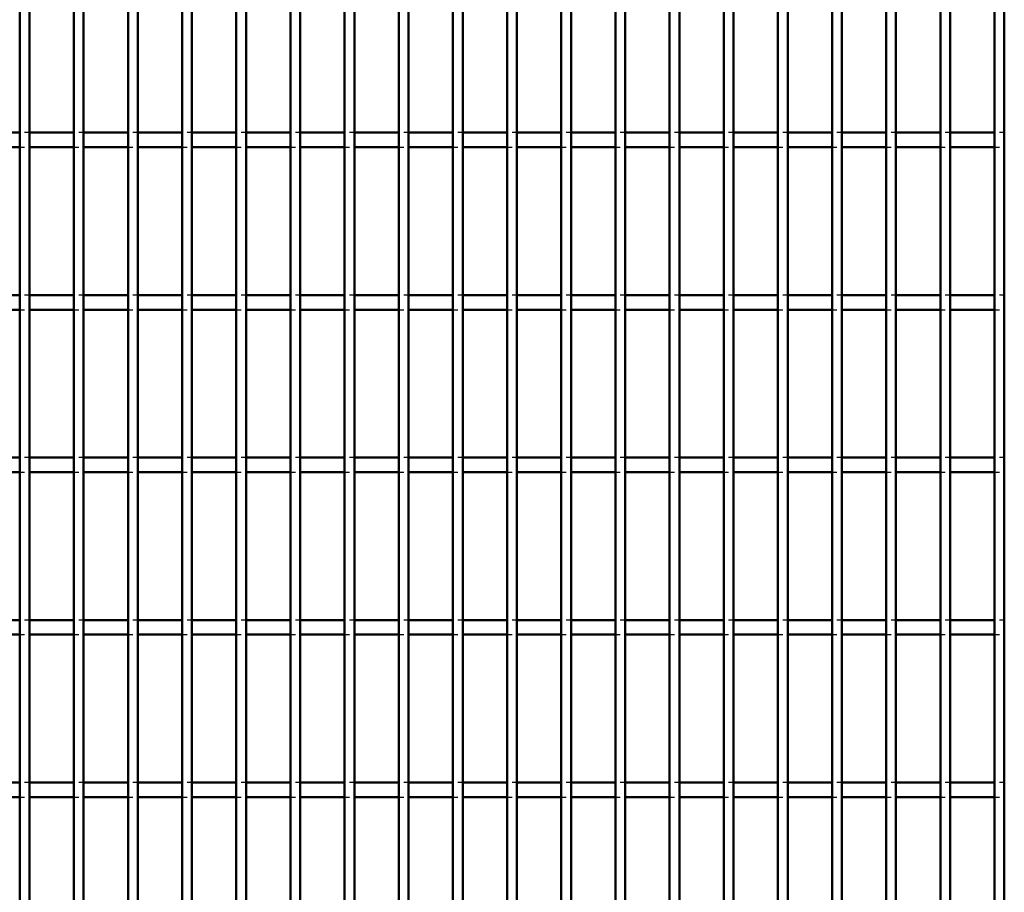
# Model space of a CAD drawing. Header units: millimetres. Extents: x -1015 to 606, y -500 to 954.
# Tile 23 of 36: x 199 to 401, y -321 to -142. Entities that reach past the tile are written whole.
import ezdxf

# ---------------------------------------------------------------- set-up
doc = ezdxf.new("R2010")
doc.units = ezdxf.units.MM
doc.linetypes.add('Dashed', pattern=[2, 1, -1])
doc.layers.add('AM_0', color=7, linetype='Continuous', lineweight=50)
doc.layers.add('AM_9', color=6, linetype='Dashed', lineweight=25)

# ---------------------------------------------------------------- blocks, each defined once
blk = doc.blocks.new('74_fmniaq85g5sjz2q9opphip6gm________0_in_LPPX423303311311120010003500_4')
at = {"layer": 'AM_0'}
for p, q in [((198.98, -497), (198.98, 497)), ((200.98, -497), (200.98, 497))]:
    blk.add_line(p, q, dxfattribs=at)
blk = doc.blocks.new('75_thnqcn1rzjc5z63l1kdmm918p________0_in_LPPX423303311311120010003500_4')
at = {"layer": 'AM_0'}
for p, q in [((210.09, -497), (210.09, 497)), ((212.09, -497), (212.09, 497))]:
    blk.add_line(p, q, dxfattribs=at)
blk = doc.blocks.new('76_knc7xizkwsggg5pda6cq1hmdm________0_in_LPPX423303311311120010003500_4')
at = {"layer": 'AM_0'}
for p, q in [((221.2, -497), (221.2, 497)), ((223.2, -497), (223.2, 497))]:
    blk.add_line(p, q, dxfattribs=at)
blk = doc.blocks.new('77_dalgc7nye8lcr8wm5mp3uk9tl________0_in_LPPX423303311311120010003500_4')
at = {"layer": 'AM_0'}
for p, q in [((232.31, -497), (232.31, 497)), ((234.31, -497), (234.31, 497))]:
    blk.add_line(p, q, dxfattribs=at)
blk = doc.blocks.new('78_23mmyzew9poqr4rtdc71btw2b________0_in_LPPX423303311311120010003500_4')
at = {"layer": 'AM_0'}
for p, q in [((243.42, -497), (243.42, 497)), ((245.42, -497), (245.42, 497))]:
    blk.add_line(p, q, dxfattribs=at)
blk = doc.blocks.new('79_vfn39oee56xp2cp6xq71ji8gn________0_in_LPPX423303311311120010003500_4')
at = {"layer": 'AM_0'}
for p, q in [((254.53, -497), (254.53, 497)), ((256.53, -497), (256.53, 497))]:
    blk.add_line(p, q, dxfattribs=at)
blk = doc.blocks.new('80_8wj4d19rykj06saqct73q1ayn________0_in_LPPX423303311311120010003500_4')
at = {"layer": 'AM_0'}
for p, q in [((265.64, -497), (265.64, 497)), ((267.64, -497), (267.64, 497))]:
    blk.add_line(p, q, dxfattribs=at)
blk = doc.blocks.new('81_xoywyedjsn5sn6mi9cxw9dwpk________0_in_LPPX423303311311120010003500_4')
at = {"layer": 'AM_0'}
for p, q in [((276.75, -497), (276.75, 497)), ((278.75, -497), (278.75, 497))]:
    blk.add_line(p, q, dxfattribs=at)
blk = doc.blocks.new('82_gk5og67z0l3q9pue3q2790jaa________0_in_LPPX423303311311120010003500_4')
at = {"layer": 'AM_0'}
for p, q in [((287.86, -497), (287.86, 497)), ((289.86, -497), (289.86, 497))]:
    blk.add_line(p, q, dxfattribs=at)
blk = doc.blocks.new('83_xerqsx5ddy388pc4m0g7p8tud________0_in_LPPX423303311311120010003500_4')
at = {"layer": 'AM_0'}
for p, q in [((298.97, -497), (298.97, 497)), ((300.97, -497), (300.97, 497))]:
    blk.add_line(p, q, dxfattribs=at)
blk = doc.blocks.new('84_nz9yi3pbu9pf9gkv8n29hih4e________0_in_LPPX423303311311120010003500_4')
at = {"layer": 'AM_0'}
for p, q in [((310.08, -497), (310.08, 497)), ((312.08, -497), (312.08, 497))]:
    blk.add_line(p, q, dxfattribs=at)
blk = doc.blocks.new('85_fsfeqt3lrz94lu3gcwm5s9aik________0_in_LPPX423303311311120010003500_4')
at = {"layer": 'AM_0'}
for p, q in [((321.19, -497), (321.19, 497)), ((323.19, -497), (323.19, 497))]:
    blk.add_line(p, q, dxfattribs=at)
blk = doc.blocks.new('86_1ccs8dzp7jbqjo6quohe4ebli________0_in_LPPX423303311311120010003500_4')
at = {"layer": 'AM_0'}
for p, q in [((332.3, -497), (332.3, 497)), ((334.3, -497), (334.3, 497))]:
    blk.add_line(p, q, dxfattribs=at)
blk = doc.blocks.new('87_zu9l62ia67nanql7lx591ewne________0_in_LPPX423303311311120010003500_4')
at = {"layer": 'AM_0'}
for p, q in [((343.41, -497), (343.41, 497)), ((345.41, -497), (345.41, 497))]:
    blk.add_line(p, q, dxfattribs=at)
blk = doc.blocks.new('88_ephey3nfgcgrcdxp6gmj2seue________0_in_LPPX423303311311120010003500_4')
at = {"layer": 'AM_0'}
for p, q in [((354.52, -497), (354.52, 497)), ((356.52, -497), (356.52, 497))]:
    blk.add_line(p, q, dxfattribs=at)
blk = doc.blocks.new('89_nq5bklkxjhk8551732blpgjwl________0_in_LPPX423303311311120010003500_4')
at = {"layer": 'AM_0'}
for p, q in [((365.63, -497), (365.63, 497)), ((367.63, -497), (367.63, 497))]:
    blk.add_line(p, q, dxfattribs=at)
blk = doc.blocks.new('90_gymywph4rweb68w722fs40zck________0_in_LPPX423303311311120010003500_4')
at = {"layer": 'AM_0'}
for p, q in [((376.74, -497), (376.74, 497)), ((378.74, -497), (378.74, 497))]:
    blk.add_line(p, q, dxfattribs=at)
blk = doc.blocks.new('91_mnf9kzg275wec0f97aqg0z32d________0_in_LPPX423303311311120010003500_4')
at = {"layer": 'AM_0'}
for p, q in [((387.85, -497), (387.85, 497)), ((389.85, -497), (389.85, 497))]:
    blk.add_line(p, q, dxfattribs=at)
blk = doc.blocks.new('92_6i4tvnned8o8bygjishprmvbn________0_in_LPPX423303311311120010003500_4')
at = {"layer": 'AM_0'}
for p, q in [((398.96, -497), (398.96, 497)), ((400.96, -497), (400.96, 497))]:
    blk.add_line(p, q, dxfattribs=at)
blk = doc.blocks.new('116_nidzc0pon7cv9xor8v30og95o________0_in_LPPX423303311311120010003500_4')
at = {"layer": 'AM_0'}
for p, q in [((198.98, -298.47), (189.87, -298.47)), ((198.98, -298.47), (198.98, -301.47)), ((200.98, -301.47), (200.98, -298.47)), ((210.09, -298.47), (200.98, -298.47)), ((210.09, -298.47), (210.09, -301.47)), ((212.09, -301.47), (212.09, -298.47)), ((221.2, -298.47), (212.09, -298.47)), ((221.2, -298.47), (221.2, -301.47)), ((223.2, -301.47), (223.2, -298.47)), ((232.31, -298.47), (223.2, -298.47)), ((232.31, -298.47), (232.31, -301.47)), ((234.31, -301.47), (234.31, -298.47)), ((243.42, -298.47), (234.31, -298.47)), ((243.42, -298.47), (243.42, -301.47)), ((245.42, -301.47), (245.42, -298.47)), ((254.53, -298.47), (245.42, -298.47)), ((254.53, -298.47), (254.53, -301.47)), ((256.53, -301.47), (256.53, -298.47)), ((265.64, -298.47), (256.53, -298.47)), ((265.64, -298.47), (265.64, -301.47)), ((267.64, -301.47), (267.64, -298.47)), ((276.75, -298.47), (267.64, -298.47)), ((276.75, -298.47), (276.75, -301.47)), ((278.75, -301.47), (278.75, -298.47)), ((287.86, -298.47), (278.75, -298.47)), ((287.86, -298.47), (287.86, -301.47)), ((289.86, -301.47), (289.86, -298.47)), ((298.97, -298.47), (289.86, -298.47)), ((298.97, -298.47), (298.97, -301.47)), ((300.97, -301.47), (300.97, -298.47)), ((310.08, -298.47), (300.97, -298.47)), ((310.08, -298.47), (310.08, -301.47)), ((312.08, -301.47), (312.08, -298.47)), ((321.19, -298.47), (312.08, -298.47)), ((321.19, -298.47), (321.19, -301.47)), ((323.19, -301.47), (323.19, -298.47)), ((332.3, -298.47), (323.19, -298.47)), ((332.3, -298.47), (332.3, -301.47)), ((334.3, -301.47), (334.3, -298.47)), ((343.41, -298.47), (334.3, -298.47)), ((343.41, -298.47), (343.41, -301.47)), ((345.41, -301.47), (345.41, -298.47)), ((354.52, -298.47), (345.41, -298.47)), ((354.52, -298.47), (354.52, -301.47)), ((356.52, -301.47), (356.52, -298.47)), ((365.63, -298.47), (356.52, -298.47)), ((365.63, -298.47), (365.63, -301.47)), ((367.63, -301.47), (367.63, -298.47)), ((376.74, -298.47), (367.63, -298.47)), ((376.74, -298.47), (376.74, -301.47)), ((378.74, -301.47), (378.74, -298.47)), ((387.85, -298.47), (378.74, -298.47)), ((387.85, -298.47), (387.85, -301.47)), ((389.85, -301.47), (389.85, -298.47)), ((398.96, -298.47), (389.85, -298.47)), ((398.96, -298.47), (398.96, -301.47)), ((198.98, -301.47), (189.87, -301.47)), ((210.09, -301.47), (200.98, -301.47)), ((221.2, -301.47), (212.09, -301.47)), ((232.31, -301.47), (223.2, -301.47)), ((243.42, -301.47), (234.31, -301.47)), ((254.53, -301.47), (245.42, -301.47)), ((265.64, -301.47), (256.53, -301.47)), ((276.75, -301.47), (267.64, -301.47)), ((287.86, -301.47), (278.75, -301.47)), ((298.97, -301.47), (289.86, -301.47)), ((310.08, -301.47), (300.97, -301.47)), ((321.19, -301.47), (312.08, -301.47)), ((332.3, -301.47), (323.19, -301.47)), ((343.41, -301.47), (334.3, -301.47)), ((354.52, -301.47), (345.41, -301.47)), ((365.63, -301.47), (356.52, -301.47)), ((376.74, -301.47), (367.63, -301.47)), ((387.85, -301.47), (378.74, -301.47)), ((398.96, -301.47), (389.85, -301.47))]:
    blk.add_line(p, q, dxfattribs=at)
at = {"layer": 'AM_9'}
for p, q in [((200.98, -298.47), (198.98, -298.47)), ((212.09, -298.47), (210.09, -298.47)), ((223.2, -298.47), (221.2, -298.47)), ((234.31, -298.47), (232.31, -298.47)), ((245.42, -298.47), (243.42, -298.47)), ((256.53, -298.47), (254.53, -298.47)), ((267.64, -298.47), (265.64, -298.47)), ((278.75, -298.47), (276.75, -298.47)), ((289.86, -298.47), (287.86, -298.47)), ((300.97, -298.47), (298.97, -298.47)), ((312.08, -298.47), (310.08, -298.47)), ((323.19, -298.47), (321.19, -298.47)), ((334.3, -298.47), (332.3, -298.47)), ((345.41, -298.47), (343.41, -298.47)), ((356.52, -298.47), (354.52, -298.47)), ((367.63, -298.47), (365.63, -298.47)), ((378.74, -298.47), (376.74, -298.47)), ((389.85, -298.47), (387.85, -298.47)), ((400.96, -298.47), (398.96, -298.47)), ((198.98, -301.47), (200.98, -301.47)), ((210.09, -301.47), (212.09, -301.47)), ((221.2, -301.47), (223.2, -301.47)), ((232.31, -301.47), (234.31, -301.47)), ((243.42, -301.47), (245.42, -301.47)), ((254.53, -301.47), (256.53, -301.47)), ((265.64, -301.47), (267.64, -301.47)), ((276.75, -301.47), (278.75, -301.47)), ((287.86, -301.47), (289.86, -301.47)), ((298.97, -301.47), (300.97, -301.47)), ((310.08, -301.47), (312.08, -301.47)), ((321.19, -301.47), (323.19, -301.47)), ((332.3, -301.47), (334.3, -301.47)), ((343.41, -301.47), (345.41, -301.47)), ((354.52, -301.47), (356.52, -301.47)), ((365.63, -301.47), (367.63, -301.47)), ((376.74, -301.47), (378.74, -301.47)), ((387.85, -301.47), (389.85, -301.47)), ((398.96, -301.47), (400.96, -301.47))]:
    blk.add_line(p, q, dxfattribs=at)
blk = doc.blocks.new('117_64mn47k6jdvgbjflolonx3yvm________0_in_LPPX423303311311120010003500_4')
at = {"layer": 'AM_0'}
for p, q in [((198.98, -265.14), (189.87, -265.14)), ((198.98, -265.14), (198.98, -268.14)), ((200.98, -268.14), (200.98, -265.14)), ((210.09, -265.14), (200.98, -265.14)), ((210.09, -265.14), (210.09, -268.14)), ((212.09, -268.14), (212.09, -265.14)), ((221.2, -265.14), (212.09, -265.14)), ((221.2, -265.14), (221.2, -268.14)), ((223.2, -268.14), (223.2, -265.14)), ((232.31, -265.14), (223.2, -265.14)), ((232.31, -265.14), (232.31, -268.14)), ((234.31, -268.14), (234.31, -265.14)), ((243.42, -265.14), (234.31, -265.14)), ((243.42, -265.14), (243.42, -268.14)), ((245.42, -268.14), (245.42, -265.14)), ((254.53, -265.14), (245.42, -265.14)), ((254.53, -265.14), (254.53, -268.14)), ((256.53, -268.14), (256.53, -265.14)), ((265.64, -265.14), (256.53, -265.14)), ((265.64, -265.14), (265.64, -268.14)), ((267.64, -268.14), (267.64, -265.14)), ((276.75, -265.14), (267.64, -265.14)), ((276.75, -265.14), (276.75, -268.14)), ((278.75, -268.14), (278.75, -265.14)), ((287.86, -265.14), (278.75, -265.14)), ((287.86, -265.14), (287.86, -268.14)), ((289.86, -268.14), (289.86, -265.14)), ((298.97, -265.14), (289.86, -265.14)), ((298.97, -265.14), (298.97, -268.14)), ((300.97, -268.14), (300.97, -265.14)), ((310.08, -265.14), (300.97, -265.14)), ((310.08, -265.14), (310.08, -268.14)), ((312.08, -268.14), (312.08, -265.14)), ((321.19, -265.14), (312.08, -265.14)), ((321.19, -265.14), (321.19, -268.14)), ((323.19, -268.14), (323.19, -265.14)), ((332.3, -265.14), (323.19, -265.14)), ((332.3, -265.14), (332.3, -268.14)), ((334.3, -268.14), (334.3, -265.14)), ((343.41, -265.14), (334.3, -265.14)), ((343.41, -265.14), (343.41, -268.14)), ((345.41, -268.14), (345.41, -265.14)), ((354.52, -265.14), (345.41, -265.14)), ((354.52, -265.14), (354.52, -268.14)), ((356.52, -268.14), (356.52, -265.14)), ((365.63, -265.14), (356.52, -265.14)), ((365.63, -265.14), (365.63, -268.14)), ((367.63, -268.14), (367.63, -265.14)), ((376.74, -265.14), (367.63, -265.14)), ((376.74, -265.14), (376.74, -268.14)), ((378.74, -268.14), (378.74, -265.14)), ((387.85, -265.14), (378.74, -265.14)), ((387.85, -265.14), (387.85, -268.14)), ((389.85, -268.14), (389.85, -265.14)), ((398.96, -265.14), (389.85, -265.14)), ((398.96, -265.14), (398.96, -268.14)), ((198.98, -268.14), (189.87, -268.14)), ((210.09, -268.14), (200.98, -268.14)), ((221.2, -268.14), (212.09, -268.14)), ((232.31, -268.14), (223.2, -268.14)), ((243.42, -268.14), (234.31, -268.14)), ((254.53, -268.14), (245.42, -268.14)), ((265.64, -268.14), (256.53, -268.14)), ((276.75, -268.14), (267.64, -268.14)), ((287.86, -268.14), (278.75, -268.14)), ((298.97, -268.14), (289.86, -268.14)), ((310.08, -268.14), (300.97, -268.14)), ((321.19, -268.14), (312.08, -268.14)), ((332.3, -268.14), (323.19, -268.14)), ((343.41, -268.14), (334.3, -268.14)), ((354.52, -268.14), (345.41, -268.14)), ((365.63, -268.14), (356.52, -268.14)), ((376.74, -268.14), (367.63, -268.14)), ((387.85, -268.14), (378.74, -268.14)), ((398.96, -268.14), (389.85, -268.14))]:
    blk.add_line(p, q, dxfattribs=at)
at = {"layer": 'AM_9'}
for p, q in [((200.98, -265.14), (198.98, -265.14)), ((212.09, -265.14), (210.09, -265.14)), ((223.2, -265.14), (221.2, -265.14)), ((234.31, -265.14), (232.31, -265.14)), ((245.42, -265.14), (243.42, -265.14)), ((256.53, -265.14), (254.53, -265.14)), ((267.64, -265.14), (265.64, -265.14)), ((278.75, -265.14), (276.75, -265.14)), ((289.86, -265.14), (287.86, -265.14)), ((300.97, -265.14), (298.97, -265.14)), ((312.08, -265.14), (310.08, -265.14)), ((323.19, -265.14), (321.19, -265.14)), ((334.3, -265.14), (332.3, -265.14)), ((345.41, -265.14), (343.41, -265.14)), ((356.52, -265.14), (354.52, -265.14)), ((367.63, -265.14), (365.63, -265.14)), ((378.74, -265.14), (376.74, -265.14)), ((389.85, -265.14), (387.85, -265.14)), ((400.96, -265.14), (398.96, -265.14)), ((198.98, -268.14), (200.98, -268.14)), ((210.09, -268.14), (212.09, -268.14)), ((221.2, -268.14), (223.2, -268.14)), ((232.31, -268.14), (234.31, -268.14)), ((243.42, -268.14), (245.42, -268.14)), ((254.53, -268.14), (256.53, -268.14)), ((265.64, -268.14), (267.64, -268.14)), ((276.75, -268.14), (278.75, -268.14)), ((287.86, -268.14), (289.86, -268.14)), ((298.97, -268.14), (300.97, -268.14)), ((310.08, -268.14), (312.08, -268.14)), ((321.19, -268.14), (323.19, -268.14)), ((332.3, -268.14), (334.3, -268.14)), ((343.41, -268.14), (345.41, -268.14)), ((354.52, -268.14), (356.52, -268.14)), ((365.63, -268.14), (367.63, -268.14)), ((376.74, -268.14), (378.74, -268.14)), ((387.85, -268.14), (389.85, -268.14)), ((398.96, -268.14), (400.96, -268.14))]:
    blk.add_line(p, q, dxfattribs=at)
blk = doc.blocks.new('118_aao4uvldsniqbxkd6kvx52f9j________0_in_LPPX423303311311120010003500_4')
at = {"layer": 'AM_0'}
for p, q in [((198.98, -231.81), (189.87, -231.81)), ((198.98, -231.81), (198.98, -234.81)), ((200.98, -234.81), (200.98, -231.81)), ((210.09, -231.81), (200.98, -231.81)), ((210.09, -231.81), (210.09, -234.81)), ((212.09, -234.81), (212.09, -231.81)), ((221.2, -231.81), (212.09, -231.81)), ((221.2, -231.81), (221.2, -234.81)), ((223.2, -234.81), (223.2, -231.81)), ((232.31, -231.81), (223.2, -231.81)), ((232.31, -231.81), (232.31, -234.81)), ((234.31, -234.81), (234.31, -231.81)), ((243.42, -231.81), (234.31, -231.81)), ((243.42, -231.81), (243.42, -234.81)), ((245.42, -234.81), (245.42, -231.81)), ((254.53, -231.81), (245.42, -231.81)), ((254.53, -231.81), (254.53, -234.81)), ((256.53, -234.81), (256.53, -231.81)), ((265.64, -231.81), (256.53, -231.81)), ((265.64, -231.81), (265.64, -234.81)), ((267.64, -234.81), (267.64, -231.81)), ((276.75, -231.81), (267.64, -231.81)), ((276.75, -231.81), (276.75, -234.81)), ((278.75, -234.81), (278.75, -231.81)), ((287.86, -231.81), (278.75, -231.81)), ((287.86, -231.81), (287.86, -234.81)), ((289.86, -234.81), (289.86, -231.81)), ((298.97, -231.81), (289.86, -231.81)), ((298.97, -231.81), (298.97, -234.81)), ((300.97, -234.81), (300.97, -231.81)), ((310.08, -231.81), (300.97, -231.81)), ((310.08, -231.81), (310.08, -234.81)), ((312.08, -234.81), (312.08, -231.81)), ((321.19, -231.81), (312.08, -231.81)), ((321.19, -231.81), (321.19, -234.81)), ((323.19, -234.81), (323.19, -231.81)), ((332.3, -231.81), (323.19, -231.81)), ((332.3, -231.81), (332.3, -234.81)), ((334.3, -234.81), (334.3, -231.81)), ((343.41, -231.81), (334.3, -231.81)), ((343.41, -231.81), (343.41, -234.81)), ((345.41, -234.81), (345.41, -231.81)), ((354.52, -231.81), (345.41, -231.81)), ((354.52, -231.81), (354.52, -234.81)), ((356.52, -234.81), (356.52, -231.81)), ((365.63, -231.81), (356.52, -231.81)), ((365.63, -231.81), (365.63, -234.81)), ((367.63, -234.81), (367.63, -231.81)), ((376.74, -231.81), (367.63, -231.81)), ((376.74, -231.81), (376.74, -234.81)), ((378.74, -234.81), (378.74, -231.81)), ((387.85, -231.81), (378.74, -231.81)), ((387.85, -231.81), (387.85, -234.81)), ((389.85, -234.81), (389.85, -231.81)), ((398.96, -231.81), (389.85, -231.81)), ((398.96, -231.81), (398.96, -234.81)), ((198.98, -234.81), (189.87, -234.81)), ((210.09, -234.81), (200.98, -234.81)), ((221.2, -234.81), (212.09, -234.81)), ((232.31, -234.81), (223.2, -234.81)), ((243.42, -234.81), (234.31, -234.81)), ((254.53, -234.81), (245.42, -234.81)), ((265.64, -234.81), (256.53, -234.81)), ((276.75, -234.81), (267.64, -234.81)), ((287.86, -234.81), (278.75, -234.81)), ((298.97, -234.81), (289.86, -234.81)), ((310.08, -234.81), (300.97, -234.81)), ((321.19, -234.81), (312.08, -234.81)), ((332.3, -234.81), (323.19, -234.81)), ((343.41, -234.81), (334.3, -234.81)), ((354.52, -234.81), (345.41, -234.81)), ((365.63, -234.81), (356.52, -234.81)), ((376.74, -234.81), (367.63, -234.81)), ((387.85, -234.81), (378.74, -234.81)), ((398.96, -234.81), (389.85, -234.81))]:
    blk.add_line(p, q, dxfattribs=at)
at = {"layer": 'AM_9'}
for p, q in [((200.98, -231.81), (198.98, -231.81)), ((212.09, -231.81), (210.09, -231.81)), ((223.2, -231.81), (221.2, -231.81)), ((234.31, -231.81), (232.31, -231.81)), ((245.42, -231.81), (243.42, -231.81)), ((256.53, -231.81), (254.53, -231.81)), ((267.64, -231.81), (265.64, -231.81)), ((278.75, -231.81), (276.75, -231.81)), ((289.86, -231.81), (287.86, -231.81)), ((300.97, -231.81), (298.97, -231.81)), ((312.08, -231.81), (310.08, -231.81)), ((323.19, -231.81), (321.19, -231.81)), ((334.3, -231.81), (332.3, -231.81)), ((345.41, -231.81), (343.41, -231.81)), ((356.52, -231.81), (354.52, -231.81)), ((367.63, -231.81), (365.63, -231.81)), ((378.74, -231.81), (376.74, -231.81)), ((389.85, -231.81), (387.85, -231.81)), ((400.96, -231.81), (398.96, -231.81)), ((198.98, -234.81), (200.98, -234.81)), ((210.09, -234.81), (212.09, -234.81)), ((221.2, -234.81), (223.2, -234.81)), ((232.31, -234.81), (234.31, -234.81)), ((243.42, -234.81), (245.42, -234.81)), ((254.53, -234.81), (256.53, -234.81)), ((265.64, -234.81), (267.64, -234.81)), ((276.75, -234.81), (278.75, -234.81)), ((287.86, -234.81), (289.86, -234.81)), ((298.97, -234.81), (300.97, -234.81)), ((310.08, -234.81), (312.08, -234.81)), ((321.19, -234.81), (323.19, -234.81)), ((332.3, -234.81), (334.3, -234.81)), ((343.41, -234.81), (345.41, -234.81)), ((354.52, -234.81), (356.52, -234.81)), ((365.63, -234.81), (367.63, -234.81)), ((376.74, -234.81), (378.74, -234.81)), ((387.85, -234.81), (389.85, -234.81)), ((398.96, -234.81), (400.96, -234.81))]:
    blk.add_line(p, q, dxfattribs=at)
blk = doc.blocks.new('119_z5xuaksjbywvfcntj1xahw6id________0_in_LPPX423303311311120010003500_4')
at = {"layer": 'AM_0'}
for p, q in [((198.98, -198.48), (189.87, -198.48)), ((198.98, -198.48), (198.98, -201.48)), ((200.98, -201.48), (200.98, -198.48)), ((210.09, -198.48), (200.98, -198.48)), ((210.09, -198.48), (210.09, -201.48)), ((212.09, -201.48), (212.09, -198.48)), ((221.2, -198.48), (212.09, -198.48)), ((221.2, -198.48), (221.2, -201.48)), ((223.2, -201.48), (223.2, -198.48)), ((232.31, -198.48), (223.2, -198.48)), ((232.31, -198.48), (232.31, -201.48)), ((234.31, -201.48), (234.31, -198.48)), ((243.42, -198.48), (234.31, -198.48)), ((243.42, -198.48), (243.42, -201.48)), ((245.42, -201.48), (245.42, -198.48)), ((254.53, -198.48), (245.42, -198.48)), ((254.53, -198.48), (254.53, -201.48)), ((256.53, -201.48), (256.53, -198.48)), ((265.64, -198.48), (256.53, -198.48)), ((265.64, -198.48), (265.64, -201.48)), ((267.64, -201.48), (267.64, -198.48)), ((276.75, -198.48), (267.64, -198.48)), ((276.75, -198.48), (276.75, -201.48)), ((278.75, -201.48), (278.75, -198.48)), ((287.86, -198.48), (278.75, -198.48)), ((287.86, -198.48), (287.86, -201.48)), ((289.86, -201.48), (289.86, -198.48)), ((298.97, -198.48), (289.86, -198.48)), ((298.97, -198.48), (298.97, -201.48)), ((300.97, -201.48), (300.97, -198.48)), ((310.08, -198.48), (300.97, -198.48)), ((310.08, -198.48), (310.08, -201.48)), ((312.08, -201.48), (312.08, -198.48)), ((321.19, -198.48), (312.08, -198.48)), ((321.19, -198.48), (321.19, -201.48)), ((323.19, -201.48), (323.19, -198.48)), ((332.3, -198.48), (323.19, -198.48)), ((332.3, -198.48), (332.3, -201.48)), ((334.3, -201.48), (334.3, -198.48)), ((343.41, -198.48), (334.3, -198.48)), ((343.41, -198.48), (343.41, -201.48)), ((345.41, -201.48), (345.41, -198.48)), ((354.52, -198.48), (345.41, -198.48)), ((354.52, -198.48), (354.52, -201.48)), ((356.52, -201.48), (356.52, -198.48)), ((365.63, -198.48), (356.52, -198.48)), ((365.63, -198.48), (365.63, -201.48)), ((367.63, -201.48), (367.63, -198.48)), ((376.74, -198.48), (367.63, -198.48)), ((376.74, -198.48), (376.74, -201.48)), ((378.74, -201.48), (378.74, -198.48)), ((387.85, -198.48), (378.74, -198.48)), ((387.85, -198.48), (387.85, -201.48)), ((389.85, -201.48), (389.85, -198.48)), ((398.96, -198.48), (389.85, -198.48)), ((398.96, -198.48), (398.96, -201.48)), ((198.98, -201.48), (189.87, -201.48)), ((210.09, -201.48), (200.98, -201.48)), ((221.2, -201.48), (212.09, -201.48)), ((232.31, -201.48), (223.2, -201.48)), ((243.42, -201.48), (234.31, -201.48)), ((254.53, -201.48), (245.42, -201.48)), ((265.64, -201.48), (256.53, -201.48)), ((276.75, -201.48), (267.64, -201.48)), ((287.86, -201.48), (278.75, -201.48)), ((298.97, -201.48), (289.86, -201.48)), ((310.08, -201.48), (300.97, -201.48)), ((321.19, -201.48), (312.08, -201.48)), ((332.3, -201.48), (323.19, -201.48)), ((343.41, -201.48), (334.3, -201.48)), ((354.52, -201.48), (345.41, -201.48)), ((365.63, -201.48), (356.52, -201.48)), ((376.74, -201.48), (367.63, -201.48)), ((387.85, -201.48), (378.74, -201.48)), ((398.96, -201.48), (389.85, -201.48))]:
    blk.add_line(p, q, dxfattribs=at)
at = {"layer": 'AM_9'}
for p, q in [((200.98, -198.48), (198.98, -198.48)), ((212.09, -198.48), (210.09, -198.48)), ((223.2, -198.48), (221.2, -198.48)), ((234.31, -198.48), (232.31, -198.48)), ((245.42, -198.48), (243.42, -198.48)), ((256.53, -198.48), (254.53, -198.48)), ((267.64, -198.48), (265.64, -198.48)), ((278.75, -198.48), (276.75, -198.48)), ((289.86, -198.48), (287.86, -198.48)), ((300.97, -198.48), (298.97, -198.48)), ((312.08, -198.48), (310.08, -198.48)), ((323.19, -198.48), (321.19, -198.48)), ((334.3, -198.48), (332.3, -198.48)), ((345.41, -198.48), (343.41, -198.48)), ((356.52, -198.48), (354.52, -198.48)), ((367.63, -198.48), (365.63, -198.48)), ((378.74, -198.48), (376.74, -198.48)), ((389.85, -198.48), (387.85, -198.48)), ((400.96, -198.48), (398.96, -198.48)), ((198.98, -201.48), (200.98, -201.48)), ((210.09, -201.48), (212.09, -201.48)), ((221.2, -201.48), (223.2, -201.48)), ((232.31, -201.48), (234.31, -201.48)), ((243.42, -201.48), (245.42, -201.48)), ((254.53, -201.48), (256.53, -201.48)), ((265.64, -201.48), (267.64, -201.48)), ((276.75, -201.48), (278.75, -201.48)), ((287.86, -201.48), (289.86, -201.48)), ((298.97, -201.48), (300.97, -201.48)), ((310.08, -201.48), (312.08, -201.48)), ((321.19, -201.48), (323.19, -201.48)), ((332.3, -201.48), (334.3, -201.48)), ((343.41, -201.48), (345.41, -201.48)), ((354.52, -201.48), (356.52, -201.48)), ((365.63, -201.48), (367.63, -201.48)), ((376.74, -201.48), (378.74, -201.48)), ((387.85, -201.48), (389.85, -201.48)), ((398.96, -201.48), (400.96, -201.48))]:
    blk.add_line(p, q, dxfattribs=at)
blk = doc.blocks.new('120_aniocegwz6elx4icyugmesjta________0_in_LPPX423303311311120010003500_4')
at = {"layer": 'AM_0'}
for p, q in [((198.98, -165.15), (189.87, -165.15)), ((198.98, -165.15), (198.98, -168.15)), ((200.98, -168.15), (200.98, -165.15)), ((210.09, -165.15), (200.98, -165.15)), ((210.09, -165.15), (210.09, -168.15)), ((212.09, -168.15), (212.09, -165.15)), ((221.2, -165.15), (212.09, -165.15)), ((221.2, -165.15), (221.2, -168.15)), ((223.2, -168.15), (223.2, -165.15)), ((232.31, -165.15), (223.2, -165.15)), ((232.31, -165.15), (232.31, -168.15)), ((234.31, -168.15), (234.31, -165.15)), ((243.42, -165.15), (234.31, -165.15)), ((243.42, -165.15), (243.42, -168.15)), ((245.42, -168.15), (245.42, -165.15)), ((254.53, -165.15), (245.42, -165.15)), ((254.53, -165.15), (254.53, -168.15)), ((256.53, -168.15), (256.53, -165.15)), ((265.64, -165.15), (256.53, -165.15)), ((265.64, -165.15), (265.64, -168.15)), ((267.64, -168.15), (267.64, -165.15)), ((276.75, -165.15), (267.64, -165.15)), ((276.75, -165.15), (276.75, -168.15)), ((278.75, -168.15), (278.75, -165.15)), ((287.86, -165.15), (278.75, -165.15)), ((287.86, -165.15), (287.86, -168.15)), ((289.86, -168.15), (289.86, -165.15)), ((298.97, -165.15), (289.86, -165.15)), ((298.97, -165.15), (298.97, -168.15)), ((300.97, -168.15), (300.97, -165.15)), ((310.08, -165.15), (300.97, -165.15)), ((310.08, -165.15), (310.08, -168.15)), ((312.08, -168.15), (312.08, -165.15)), ((321.19, -165.15), (312.08, -165.15)), ((321.19, -165.15), (321.19, -168.15)), ((323.19, -168.15), (323.19, -165.15)), ((332.3, -165.15), (323.19, -165.15)), ((332.3, -165.15), (332.3, -168.15)), ((334.3, -168.15), (334.3, -165.15)), ((343.41, -165.15), (334.3, -165.15)), ((343.41, -165.15), (343.41, -168.15)), ((345.41, -168.15), (345.41, -165.15)), ((354.52, -165.15), (345.41, -165.15)), ((354.52, -165.15), (354.52, -168.15)), ((356.52, -168.15), (356.52, -165.15)), ((365.63, -165.15), (356.52, -165.15)), ((365.63, -165.15), (365.63, -168.15)), ((367.63, -168.15), (367.63, -165.15)), ((376.74, -165.15), (367.63, -165.15)), ((376.74, -165.15), (376.74, -168.15)), ((378.74, -168.15), (378.74, -165.15)), ((387.85, -165.15), (378.74, -165.15)), ((387.85, -165.15), (387.85, -168.15)), ((389.85, -168.15), (389.85, -165.15)), ((398.96, -165.15), (389.85, -165.15)), ((398.96, -165.15), (398.96, -168.15)), ((198.98, -168.15), (189.87, -168.15)), ((210.09, -168.15), (200.98, -168.15)), ((221.2, -168.15), (212.09, -168.15)), ((232.31, -168.15), (223.2, -168.15)), ((243.42, -168.15), (234.31, -168.15)), ((254.53, -168.15), (245.42, -168.15)), ((265.64, -168.15), (256.53, -168.15)), ((276.75, -168.15), (267.64, -168.15)), ((287.86, -168.15), (278.75, -168.15)), ((298.97, -168.15), (289.86, -168.15)), ((310.08, -168.15), (300.97, -168.15)), ((321.19, -168.15), (312.08, -168.15)), ((332.3, -168.15), (323.19, -168.15)), ((343.41, -168.15), (334.3, -168.15)), ((354.52, -168.15), (345.41, -168.15)), ((365.63, -168.15), (356.52, -168.15)), ((376.74, -168.15), (367.63, -168.15)), ((387.85, -168.15), (378.74, -168.15)), ((398.96, -168.15), (389.85, -168.15))]:
    blk.add_line(p, q, dxfattribs=at)
at = {"layer": 'AM_9'}
for p, q in [((200.98, -165.15), (198.98, -165.15)), ((212.09, -165.15), (210.09, -165.15)), ((223.2, -165.15), (221.2, -165.15)), ((234.31, -165.15), (232.31, -165.15)), ((245.42, -165.15), (243.42, -165.15)), ((256.53, -165.15), (254.53, -165.15)), ((267.64, -165.15), (265.64, -165.15)), ((278.75, -165.15), (276.75, -165.15)), ((289.86, -165.15), (287.86, -165.15)), ((300.97, -165.15), (298.97, -165.15)), ((312.08, -165.15), (310.08, -165.15)), ((323.19, -165.15), (321.19, -165.15)), ((334.3, -165.15), (332.3, -165.15)), ((345.41, -165.15), (343.41, -165.15)), ((356.52, -165.15), (354.52, -165.15)), ((367.63, -165.15), (365.63, -165.15)), ((378.74, -165.15), (376.74, -165.15)), ((389.85, -165.15), (387.85, -165.15)), ((400.96, -165.15), (398.96, -165.15)), ((198.98, -168.15), (200.98, -168.15)), ((210.09, -168.15), (212.09, -168.15)), ((221.2, -168.15), (223.2, -168.15)), ((232.31, -168.15), (234.31, -168.15)), ((243.42, -168.15), (245.42, -168.15)), ((254.53, -168.15), (256.53, -168.15)), ((265.64, -168.15), (267.64, -168.15)), ((276.75, -168.15), (278.75, -168.15)), ((287.86, -168.15), (289.86, -168.15)), ((298.97, -168.15), (300.97, -168.15)), ((310.08, -168.15), (312.08, -168.15)), ((321.19, -168.15), (323.19, -168.15)), ((332.3, -168.15), (334.3, -168.15)), ((343.41, -168.15), (345.41, -168.15)), ((354.52, -168.15), (356.52, -168.15)), ((365.63, -168.15), (367.63, -168.15)), ((376.74, -168.15), (378.74, -168.15)), ((387.85, -168.15), (389.85, -168.15)), ((398.96, -168.15), (400.96, -168.15))]:
    blk.add_line(p, q, dxfattribs=at)

msp = doc.modelspace()

# ---------------------------------------------------------------- block references
for name in ['74_fmniaq85g5sjz2q9opphip6gm________0_in_LPPX423303311311120010003500_4', '75_thnqcn1rzjc5z63l1kdmm918p________0_in_LPPX423303311311120010003500_4', '76_knc7xizkwsggg5pda6cq1hmdm________0_in_LPPX423303311311120010003500_4', '77_dalgc7nye8lcr8wm5mp3uk9tl________0_in_LPPX423303311311120010003500_4', '78_23mmyzew9poqr4rtdc71btw2b________0_in_LPPX423303311311120010003500_4', '79_vfn39oee56xp2cp6xq71ji8gn________0_in_LPPX423303311311120010003500_4', '80_8wj4d19rykj06saqct73q1ayn________0_in_LPPX423303311311120010003500_4', '81_xoywyedjsn5sn6mi9cxw9dwpk________0_in_LPPX423303311311120010003500_4', '82_gk5og67z0l3q9pue3q2790jaa________0_in_LPPX423303311311120010003500_4', '83_xerqsx5ddy388pc4m0g7p8tud________0_in_LPPX423303311311120010003500_4', '84_nz9yi3pbu9pf9gkv8n29hih4e________0_in_LPPX423303311311120010003500_4', '85_fsfeqt3lrz94lu3gcwm5s9aik________0_in_LPPX423303311311120010003500_4', '86_1ccs8dzp7jbqjo6quohe4ebli________0_in_LPPX423303311311120010003500_4', '87_zu9l62ia67nanql7lx591ewne________0_in_LPPX423303311311120010003500_4', '88_ephey3nfgcgrcdxp6gmj2seue________0_in_LPPX423303311311120010003500_4', '89_nq5bklkxjhk8551732blpgjwl________0_in_LPPX423303311311120010003500_4', '90_gymywph4rweb68w722fs40zck________0_in_LPPX423303311311120010003500_4', '91_mnf9kzg275wec0f97aqg0z32d________0_in_LPPX423303311311120010003500_4', '92_6i4tvnned8o8bygjishprmvbn________0_in_LPPX423303311311120010003500_4', '120_aniocegwz6elx4icyugmesjta________0_in_LPPX423303311311120010003500_4', '119_z5xuaksjbywvfcntj1xahw6id________0_in_LPPX423303311311120010003500_4', '118_aao4uvldsniqbxkd6kvx52f9j________0_in_LPPX423303311311120010003500_4', '117_64mn47k6jdvgbjflolonx3yvm________0_in_LPPX423303311311120010003500_4', '116_nidzc0pon7cv9xor8v30og95o________0_in_LPPX423303311311120010003500_4']:
    msp.add_blockref(name, (0, 0))

doc.saveas('drawing.dxf')
